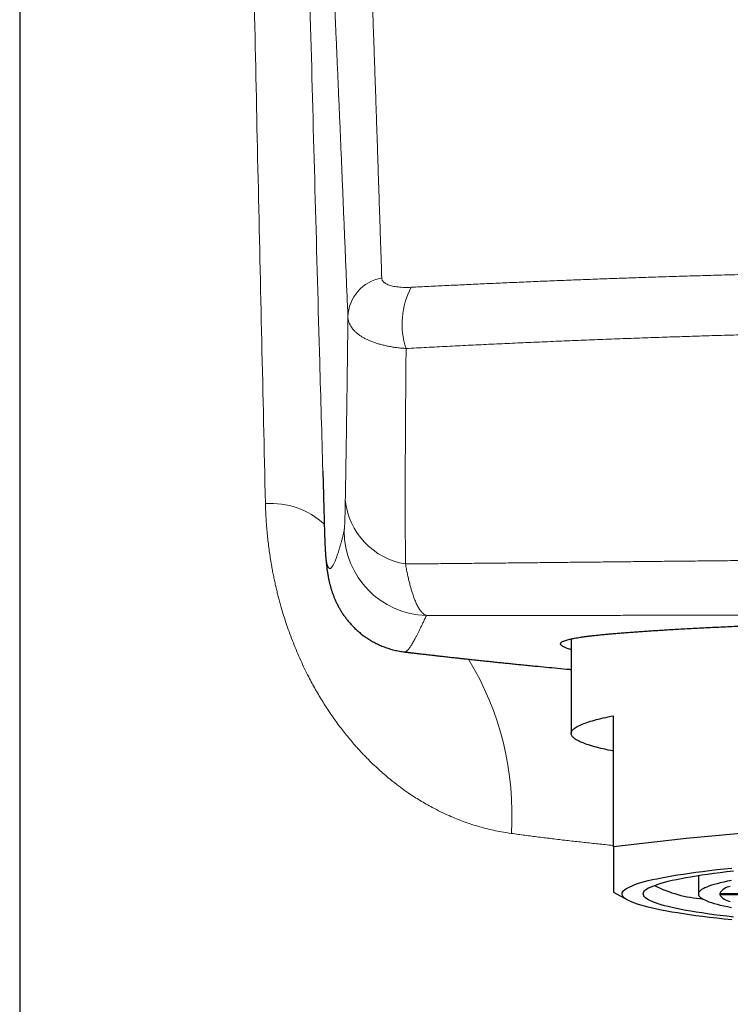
# Model space of a CAD drawing. Header units: millimetres. Extents: x 8 to 541, y 12 to 452.
# Tile 13 of 25: x 260 to 276, y 367 to 390. Entities that reach past the tile are written whole.
import ezdxf

# ---------------------------------------------------------------- set-up
doc = ezdxf.new("R2010")
doc.units = ezdxf.units.MM

msp = doc.modelspace()

# ---------------------------------------------------------------- linework, layer by layer
at = {"color": 7, "linetype": 'Continuous', "lineweight": 30}
for p, q in [((259.5, 407.658), (259.5, 285.964)), ((266.646, 379.286), (266.662, 378.712)), ((272.5, 375.329), (272.5, 373.099)), ((268.578, 375.021), (268.578, 375.021)), ((273.5, 370.422), (273.5, 373.517)), ((275.5, 369.75), (275.5, 369.314)), ((273.5, 369.356), (273.825, 369.171)), ((276.001, 369.327), (278.002, 369.327)), ((276.001, 369.301), (278.002, 369.301))]:
    msp.add_line(p, q, dxfattribs=at)
at = {"color": 7, "linetype": 'Continuous', "lineweight": 30, "flags": 128}
for points in [[(273.5, 372.681), (273.436, 372.694), (273.375, 372.707), (273.315, 372.72), (273.258, 372.734), (273.202, 372.747), (273.148, 372.76), (273.097, 372.773), (273.048, 372.787), (273, 372.8), (272.955, 372.814), (272.912, 372.827), (272.871, 372.841), (272.832, 372.855), (272.796, 372.869), (272.761, 372.882), (272.728, 372.896), (272.698, 372.91), (272.67, 372.924), (272.644, 372.938), (272.62, 372.952), (272.598, 372.966), (272.579, 372.98), (272.561, 372.994), (272.546, 373.008), (272.533, 373.022), (272.522, 373.036), (272.513, 373.05), (272.507, 373.064), (272.502, 373.078), (272.5, 373.092), (272.5, 373.106), (272.502, 373.12), (272.507, 373.134), (272.513, 373.149), (272.522, 373.163), (272.533, 373.177), (272.546, 373.191), (272.561, 373.205), (272.579, 373.219), (272.598, 373.233), (272.62, 373.247), (272.644, 373.261), (272.67, 373.275), (272.698, 373.289), (272.728, 373.302), (272.761, 373.316), (272.796, 373.33), (272.832, 373.344), (272.871, 373.357), (272.912, 373.371), (272.955, 373.385), (273, 373.398), (273.048, 373.412), (273.097, 373.425), (273.148, 373.438), (273.202, 373.452), (273.258, 373.465), (273.315, 373.478), (273.375, 373.491), (273.436, 373.504), (273.5, 373.517)], [(276.288, 368.702), (276.107, 368.721), (275.932, 368.741), (275.763, 368.76), (275.599, 368.781), (275.442, 368.801), (275.291, 368.822), (275.147, 368.843), (275.009, 368.865), (274.877, 368.886), (274.752, 368.908), (274.634, 368.931), (274.522, 368.953), (274.417, 368.976), (274.319, 368.999), (274.229, 369.023), (274.145, 369.046), (274.068, 369.07), (273.998, 369.094), (273.936, 369.118), (273.881, 369.142), (273.833, 369.166), (273.792, 369.191), (273.759, 369.215), (273.733, 369.24), (273.715, 369.264), (273.704, 369.289), (273.7, 369.314), (273.704, 369.338), (273.715, 369.363), (273.733, 369.388), (273.759, 369.412), (273.792, 369.437), (273.833, 369.461), (273.881, 369.485), (273.936, 369.509), (273.998, 369.533), (274.068, 369.557), (274.145, 369.581), (274.229, 369.605), (274.319, 369.628), (274.417, 369.651), (274.522, 369.674), (274.634, 369.697), (274.752, 369.719), (274.877, 369.741), (275.009, 369.763), (275.147, 369.784), (275.291, 369.806), (275.442, 369.826), (275.599, 369.847), (275.763, 369.867), (275.932, 369.887), (276.107, 369.906), (276.288, 369.925)], [(276.328, 368.767), (276.167, 368.786), (276.012, 368.805), (275.862, 368.825), (275.718, 368.845), (275.58, 368.865), (275.448, 368.885), (275.323, 368.906), (275.203, 368.927), (275.09, 368.949), (274.984, 368.97), (274.884, 368.992), (274.791, 369.014), (274.704, 369.036), (274.624, 369.059), (274.551, 369.081), (274.485, 369.104), (274.425, 369.127), (274.372, 369.15), (274.327, 369.173), (274.288, 369.197), (274.256, 369.22), (274.232, 369.243), (274.214, 369.267), (274.204, 369.29), (274.2, 369.314), (274.204, 369.337), (274.214, 369.361), (274.232, 369.384), (274.256, 369.408), (274.288, 369.431), (274.327, 369.454), (274.372, 369.477), (274.425, 369.5), (274.485, 369.523), (274.551, 369.546), (274.624, 369.569), (274.704, 369.591), (274.791, 369.613), (274.884, 369.635), (274.984, 369.657), (275.09, 369.679), (275.203, 369.7), (275.323, 369.721), (275.448, 369.742), (275.58, 369.763), (275.718, 369.783), (275.862, 369.803), (276.012, 369.822), (276.167, 369.841), (276.328, 369.86)], [(276.278, 369.633), (276.185, 369.614), (276.098, 369.595), (276.016, 369.576), (275.94, 369.556), (275.871, 369.536), (275.807, 369.517), (275.749, 369.497), (275.697, 369.477), (275.651, 369.457), (275.611, 369.436), (275.577, 369.416), (275.549, 369.396), (275.528, 369.375), (275.512, 369.355), (275.503, 369.334), (275.5, 369.314), (275.503, 369.293), (275.512, 369.273), (275.528, 369.252), (275.549, 369.232), (275.577, 369.211), (275.611, 369.191), (275.651, 369.171), (275.697, 369.151), (275.749, 369.131), (275.807, 369.111), (275.871, 369.091), (275.94, 369.071), (276.016, 369.052), (276.098, 369.033), (276.185, 369.014), (276.278, 368.995)]]:
    msp.add_lwpolyline(points, dxfattribs=at)
at = {"color": 252, "linetype": 'Continuous', "lineweight": 0}
for centre, radius, start, end in [((268.197, 382.895), 0.96, 99.7122, 178.1923), ((270.338, 382.758), 1.824, 151.7594, 198.56), ((265.425, 376.675), 1.849, 47.2289, 94.0807), ((268.867, 378.773), 1.699, 185.684, 260.7705), ((269.148, 377.878), 2, 180.114, 268.2865), ((264.066, 371.195), 7.039, 356.2985, 31.2914)]:
    msp.add_arc(centre, radius, start, end, dxfattribs=at)
at = {"color": 7, "linetype": 'Continuous', "lineweight": 30}
for centre, radius, start, end in [((284.5, 281.825), 89.277, 82.92251, 97.07749), ((275.84, 372.244), 3.057, 243.208, 265.5247), ((276.312, 369.13), 0.367, 99.3337, 147.6765), ((276.312, 369.497), 0.367, 212.3235, 260.6663)]:
    msp.add_arc(centre, radius, start, end, dxfattribs=at)
at = {"color": 252, "linetype": 'Continuous', "lineweight": 0}
for points, knots in [([(265.294, 378.52), (265.264, 379.797), (265.206, 382.351), (265.12, 386.182), (265.037, 390.012), (264.944, 394.394), (264.843, 399.326), (264.771, 402.982), (264.735, 404.81)], [0, 0, 0, 0, 0.145699, 0.291397, 0.437096, 0.582795, 0.791397, 1, 1, 1, 1]), ([(265.994, 404.106), (266.038, 402.315), (266.125, 398.732), (266.249, 393.871), (266.364, 389.524), (266.467, 385.691), (266.561, 382.278), (266.622, 380.143), (266.646, 379.286)], [0, 0, 0, 0, 0.216582, 0.433164, 0.587585, 0.742005, 0.896425, 1, 1, 1, 1]), ([(267.285, 401.047), (267.285, 401.047), (267.296, 400.897), (267.317, 400.595), (267.348, 400.134), (267.379, 399.664), (267.408, 399.187), (267.438, 398.702), (267.466, 398.208), (267.494, 397.706), (267.521, 397.196), (267.548, 396.679), (267.574, 396.153), (267.599, 395.62), (267.624, 395.08), (267.649, 394.531), (267.673, 393.975), (267.697, 393.41), (267.72, 392.838), (267.743, 392.257), (267.766, 391.669), (267.789, 391.072), (267.81, 390.498), (267.83, 389.947), (267.848, 389.421), (267.867, 388.889), (267.885, 388.351), (267.904, 387.808), (267.922, 387.259), (267.941, 386.704), (267.959, 386.143), (267.978, 385.577), (267.997, 385.004), (268.016, 384.427), (268.029, 384.037), (268.035, 383.842)], [0, 0, 0, 0, 0.000001, 0.033128, 0.066255, 0.099383, 0.132511, 0.165638, 0.19878, 0.231922, 0.265064, 0.298207, 0.331348, 0.364417, 0.397486, 0.430555, 0.463624, 0.496693, 0.529776, 0.56286, 0.595944, 0.629028, 0.662112, 0.690261, 0.718411, 0.74656, 0.77471, 0.802863, 0.831016, 0.859162, 0.887308, 0.915481, 0.943654, 0.971827, 1, 1, 1, 1]), ([(267.238, 382.925), (267.23, 383.119), (267.214, 383.508), (267.19, 384.083), (267.166, 384.652), (267.143, 385.216), (267.12, 385.775), (267.097, 386.327), (267.074, 386.874), (267.051, 387.416), (267.028, 387.952), (267.005, 388.482), (266.982, 389.006), (266.959, 389.521), (266.936, 390.027), (266.914, 390.523), (266.889, 391.047), (266.864, 391.597), (266.836, 392.171), (266.808, 392.737), (266.78, 393.295), (266.753, 393.815), (266.727, 394.298), (266.703, 394.745), (266.678, 395.187), (266.653, 395.623), (266.628, 396.055), (266.603, 396.48), (266.577, 396.9), (266.551, 397.315), (266.524, 397.724), (266.497, 398.127), (266.47, 398.525), (266.442, 398.917), (266.414, 399.304), (266.386, 399.686), (266.367, 399.935), (266.357, 400.06)], [0, 0, 0, 0, 0.028152, 0.056303, 0.084455, 0.11261, 0.140765, 0.16892, 0.197085, 0.22525, 0.253415, 0.281583, 0.309752, 0.33792, 0.365476, 0.393032, 0.420587, 0.453663, 0.48674, 0.519816, 0.552892, 0.585968, 0.61354, 0.641111, 0.668682, 0.696284, 0.723886, 0.751488, 0.779094, 0.806699, 0.834304, 0.861919, 0.889533, 0.917147, 0.944765, 0.972383, 1, 1, 1, 1]), ([(268.035, 383.842), (268.036, 383.834), (268.037, 383.82), (268.044, 383.799), (268.055, 383.775), (268.075, 383.75), (268.104, 383.725), (268.141, 383.702), (268.184, 383.681), (268.234, 383.664), (268.29, 383.649), (268.351, 383.637), (268.418, 383.628), (268.49, 383.621), (268.567, 383.618), (268.647, 383.618), (268.703, 383.62), (268.731, 383.621)], [0, 0, 0, 0, 0.048812, 0.097669, 0.146482, 0.217954, 0.289698, 0.361449, 0.432933, 0.503486, 0.574288, 0.645093, 0.715649, 0.786612, 0.85783, 0.929043, 1, 1, 1, 1]), ([(268.731, 383.621), (268.869, 383.628), (269.146, 383.642), (269.563, 383.662), (269.983, 383.682), (270.404, 383.702), (270.834, 383.721), (271.271, 383.74), (271.717, 383.759), (272.164, 383.778), (272.613, 383.795), (273.065, 383.813), (273.518, 383.829), (273.973, 383.845), (274.442, 383.861), (274.924, 383.876), (275.421, 383.891), (275.919, 383.906), (276.418, 383.919), (276.918, 383.932), (277.425, 383.944), (277.939, 383.956), (278.459, 383.966), (278.979, 383.976), (279.501, 383.985), (280.024, 383.994), (280.549, 384.001), (281.078, 384.008), (281.61, 384.014), (282.142, 384.018), (282.674, 384.022), (283.207, 384.025), (283.74, 384.027), (284.273, 384.028), (284.806, 384.027), (285.34, 384.026), (285.873, 384.024), (286.406, 384.021), (286.941, 384.016), (287.479, 384.011), (288.018, 384.005), (288.558, 383.997), (289.096, 383.989), (289.634, 383.98), (290.176, 383.97), (290.723, 383.959), (291.274, 383.947), (291.824, 383.935), (292.372, 383.921), (292.919, 383.906), (293.428, 383.892), (293.898, 383.877), (294.331, 383.864), (294.763, 383.849), (295.193, 383.835), (295.623, 383.819), (296.051, 383.804), (296.478, 383.787), (296.905, 383.77), (297.33, 383.753), (297.755, 383.735), (298.177, 383.717), (298.599, 383.698), (299.019, 383.679), (299.437, 383.66), (299.853, 383.64), (300.129, 383.626), (300.267, 383.619)], [0, 0, 0, 0, 0.013918, 0.027837, 0.041756, 0.055676, 0.069593, 0.084113, 0.098633, 0.113154, 0.127674, 0.142228, 0.156783, 0.171339, 0.185893, 0.201631, 0.217371, 0.233112, 0.248853, 0.264593, 0.280331, 0.29657, 0.312812, 0.329056, 0.345299, 0.361541, 0.377781, 0.394242, 0.410706, 0.427172, 0.443637, 0.460102, 0.476563, 0.493036, 0.509511, 0.525987, 0.542464, 0.558938, 0.575411, 0.592129, 0.608851, 0.625573, 0.642296, 0.659017, 0.675735, 0.692964, 0.710196, 0.72743, 0.744664, 0.761897, 0.779126, 0.792866, 0.806608, 0.82035, 0.83409, 0.847858, 0.861628, 0.875397, 0.889165, 0.903003, 0.916843, 0.930682, 0.944521, 0.95839, 0.97226, 0.986131, 1, 1, 1, 1]), ([(267.176, 378.605), (267.178, 378.684), (267.181, 378.844), (267.185, 379.091), (267.189, 379.344), (267.193, 379.604), (267.198, 379.87), (267.202, 380.142), (267.206, 380.419), (267.21, 380.694), (267.213, 380.965), (267.217, 381.232), (267.221, 381.503), (267.224, 381.779), (267.228, 382.059), (267.231, 382.344), (267.234, 382.632), (267.236, 382.828), (267.238, 382.925)], [0, 0, 0, 0, 0.064934, 0.129868, 0.194907, 0.259945, 0.325298, 0.39065, 0.456107, 0.521564, 0.581177, 0.64079, 0.700479, 0.760169, 0.820088, 0.880007, 0.940004, 1, 1, 1, 1]), ([(268.609, 382.177), (268.572, 382.18), (268.5, 382.185), (268.394, 382.197), (268.29, 382.212), (268.188, 382.23), (268.089, 382.252), (267.995, 382.276), (267.906, 382.302), (267.823, 382.331), (267.744, 382.363), (267.669, 382.398), (267.598, 382.435), (267.534, 382.475), (267.476, 382.517), (267.423, 382.561), (267.377, 382.607), (267.336, 382.655), (267.302, 382.706), (267.277, 382.754), (267.26, 382.799), (267.248, 382.84), (267.24, 382.883), (267.238, 382.911), (267.238, 382.925)], [0, 0, 0, 0, 0.046505, 0.093049, 0.139554, 0.187497, 0.235481, 0.283424, 0.329658, 0.37593, 0.422165, 0.469794, 0.517464, 0.565093, 0.612179, 0.659305, 0.706392, 0.754967, 0.803585, 0.852159, 0.888965, 0.925771, 0.962885, 1, 1, 1, 1]), ([(300.392, 382.175), (300.247, 382.182), (299.957, 382.197), (299.519, 382.219), (299.078, 382.241), (298.635, 382.262), (298.189, 382.283), (297.74, 382.303), (297.29, 382.323), (296.838, 382.342), (296.379, 382.361), (295.914, 382.38), (295.442, 382.398), (294.968, 382.415), (294.493, 382.432), (294.017, 382.448), (293.519, 382.464), (292.999, 382.48), (292.458, 382.496), (291.915, 382.51), (291.387, 382.523), (290.873, 382.535), (290.374, 382.546), (289.874, 382.556), (289.373, 382.565), (288.871, 382.573), (288.367, 382.581), (287.863, 382.587), (287.333, 382.593), (286.777, 382.598), (286.196, 382.602), (285.614, 382.606), (285.032, 382.607), (284.45, 382.608), (283.875, 382.608), (283.308, 382.606), (282.749, 382.604), (282.19, 382.6), (281.631, 382.595), (281.073, 382.589), (280.528, 382.582), (279.997, 382.575), (279.48, 382.566), (278.963, 382.557), (278.462, 382.547), (277.978, 382.537), (277.508, 382.526), (277.04, 382.514), (276.572, 382.502), (276.106, 382.489), (275.64, 382.475), (275.175, 382.46), (274.688, 382.444), (274.18, 382.426), (273.651, 382.407), (273.123, 382.387), (272.598, 382.366), (272.075, 382.344), (271.562, 382.322), (271.057, 382.299), (270.562, 382.276), (270.069, 382.252), (269.579, 382.228), (269.092, 382.203), (268.77, 382.186), (268.609, 382.177)], [0, 0, 0, 0, 0.014513, 0.029027, 0.04354, 0.058103, 0.072668, 0.087235, 0.101801, 0.116367, 0.13093, 0.145951, 0.160975, 0.176, 0.191025, 0.206049, 0.22107, 0.237979, 0.254889, 0.271799, 0.288708, 0.304154, 0.319602, 0.335049, 0.350496, 0.365981, 0.381468, 0.396955, 0.412441, 0.430256, 0.448074, 0.465894, 0.483714, 0.501532, 0.519348, 0.536478, 0.553611, 0.570745, 0.58788, 0.605012, 0.622142, 0.638084, 0.654028, 0.669971, 0.685913, 0.700471, 0.715031, 0.72959, 0.744148, 0.75874, 0.773332, 0.787925, 0.802516, 0.819295, 0.836078, 0.852862, 0.869646, 0.886428, 0.903207, 0.919337, 0.935469, 0.951604, 0.967738, 0.983871, 1, 1, 1, 1]), ([(268.609, 382.177), (268.608, 382.143), (268.607, 381.992), (268.605, 381.725), (268.602, 381.38), (268.599, 381.04), (268.597, 380.704), (268.595, 380.372), (268.593, 380.045), (268.591, 379.724), (268.59, 379.408), (268.589, 379.098), (268.589, 378.794), (268.589, 378.497), (268.589, 378.204), (268.59, 377.918), (268.591, 377.637), (268.593, 377.362), (268.594, 377.185), (268.595, 377.096)], [0, 0, 0, 0, 0.0175644, 0.0786918, 0.1398305, 0.2009693, 0.2620968, 0.3235874, 0.3850894, 0.4465914, 0.5080819, 0.5693746, 0.6306789, 0.691983, 0.7532754, 0.8149505, 0.8766378, 0.938325, 1, 1, 1, 1]), ([(271.09, 370.741), (271.027, 370.75), (270.902, 370.768), (270.715, 370.805), (270.529, 370.847), (270.344, 370.897), (270.161, 370.953), (269.979, 371.015), (269.799, 371.084), (269.613, 371.163), (269.422, 371.252), (269.243, 371.344), (269.082, 371.433), (268.939, 371.518), (268.797, 371.606), (268.643, 371.709), (268.476, 371.828), (268.312, 371.954), (268.164, 372.075), (268.03, 372.19), (267.9, 372.309), (267.785, 372.418), (267.685, 372.518), (267.6, 372.606), (267.516, 372.695), (267.425, 372.796), (267.328, 372.907), (267.225, 373.031), (267.124, 373.158), (267.025, 373.288), (266.928, 373.421), (266.833, 373.556), (266.741, 373.695), (266.65, 373.837), (266.562, 373.982), (266.476, 374.13), (266.393, 374.28), (266.306, 374.444), (266.216, 374.624), (266.124, 374.821), (266.035, 375.024), (265.95, 375.233), (265.869, 375.445), (265.792, 375.662), (265.721, 375.881), (265.666, 376.067), (265.624, 376.218), (265.594, 376.332), (265.566, 376.446), (265.538, 376.562), (265.512, 376.68), (265.487, 376.799), (265.463, 376.919), (265.438, 377.052), (265.413, 377.201), (265.389, 377.364), (265.367, 377.527), (265.348, 377.691), (265.331, 377.856), (265.319, 378.007), (265.309, 378.146), (265.302, 378.27), (265.297, 378.395), (265.295, 378.478), (265.294, 378.52)], [0, 0, 0, 0, 0.0195, 0.039018, 0.058671, 0.078325, 0.098049, 0.117773, 0.137629, 0.157503, 0.179957, 0.202435, 0.219379, 0.236323, 0.253305, 0.270287, 0.292785, 0.315305, 0.332846, 0.350387, 0.367968, 0.385549, 0.397585, 0.40962, 0.421668, 0.433716, 0.44935, 0.464986, 0.48062, 0.49632, 0.512022, 0.527722, 0.543599, 0.559477, 0.575353, 0.591306, 0.607261, 0.623214, 0.642912, 0.662628, 0.682902, 0.703198, 0.723665, 0.744132, 0.764696, 0.785259, 0.795635, 0.806011, 0.8164, 0.826789, 0.83744, 0.848091, 0.858758, 0.869424, 0.88381, 0.898198, 0.912584, 0.927061, 0.94154, 0.956016, 0.967003, 0.97799, 0.988995, 1, 1, 1, 1]), ([(267.148, 377.874), (267.149, 377.878), (267.15, 377.884), (267.152, 377.901), (267.154, 377.924), (267.157, 377.952), (267.159, 377.987), (267.161, 378.028), (267.163, 378.075), (267.165, 378.129), (267.167, 378.19), (267.169, 378.259), (267.171, 378.334), (267.173, 378.417), (267.175, 378.507), (267.176, 378.572), (267.176, 378.605)], [0, 0, 0, 0, 0.068503, 0.137058, 0.205611, 0.274112, 0.344391, 0.41473, 0.485066, 0.555341, 0.628709, 0.702113, 0.775478, 0.850306, 0.925176, 1, 1, 1, 1]), ([(266.686, 377.845), (266.686, 377.828), (266.688, 377.786), (266.69, 377.723), (266.692, 377.655), (266.695, 377.591), (266.698, 377.53), (266.702, 377.46), (266.708, 377.384), (266.714, 377.314), (266.72, 377.259), (266.725, 377.215), (266.731, 377.175), (266.737, 377.139), (266.744, 377.106), (266.751, 377.078), (266.759, 377.053), (266.767, 377.033), (266.775, 377.016), (266.784, 377.003), (266.794, 376.994), (266.804, 376.989), (266.815, 376.988), (266.826, 376.991), (266.837, 376.998), (266.85, 377.01), (266.862, 377.025), (266.876, 377.044), (266.89, 377.068), (266.904, 377.095), (266.919, 377.127), (266.935, 377.164), (266.951, 377.205), (266.968, 377.25), (266.986, 377.3), (267.004, 377.354), (267.023, 377.413), (267.042, 377.477), (267.062, 377.546), (267.083, 377.62), (267.104, 377.699), (267.126, 377.783), (267.141, 377.844), (267.148, 377.874)], [0, 0, 0, 0, 0.015593, 0.038103, 0.060614, 0.083125, 0.105637, 0.128148, 0.164468, 0.200787, 0.225001, 0.249215, 0.273429, 0.297646, 0.321864, 0.346081, 0.3703, 0.394518, 0.418737, 0.442952, 0.467166, 0.491381, 0.515597, 0.539813, 0.564029, 0.588249, 0.612469, 0.636689, 0.66091, 0.685132, 0.709353, 0.733569, 0.757785, 0.782001, 0.806219, 0.830437, 0.854655, 0.878878, 0.903101, 0.927324, 0.95155, 0.975775, 1, 1, 1, 1]), ([(268.595, 377.096), (268.732, 377.097), (269.008, 377.099), (269.424, 377.103), (269.844, 377.107), (270.266, 377.112), (270.692, 377.116), (271.12, 377.12), (271.551, 377.125), (271.984, 377.129), (272.42, 377.134), (272.86, 377.139), (273.301, 377.143), (273.744, 377.148), (274.19, 377.153), (274.638, 377.158), (275.088, 377.162), (275.562, 377.167), (276.059, 377.172), (276.581, 377.177), (277.104, 377.181), (277.63, 377.186), (278.157, 377.19), (278.687, 377.195), (279.217, 377.199), (279.749, 377.203), (280.271, 377.207), (280.785, 377.21), (281.29, 377.214), (281.795, 377.217), (282.301, 377.22), (282.807, 377.222), (283.325, 377.224), (283.856, 377.225), (284.398, 377.226), (284.94, 377.225), (285.482, 377.224), (286.017, 377.222), (286.544, 377.22), (287.063, 377.217), (287.581, 377.214), (288.099, 377.211), (288.607, 377.207), (289.103, 377.203), (289.588, 377.2), (290.073, 377.196), (290.557, 377.192), (291.04, 377.189), (291.521, 377.185), (292.001, 377.18), (292.48, 377.176), (292.959, 377.172), (293.437, 377.167), (293.915, 377.163), (294.392, 377.158), (294.867, 377.153), (295.339, 377.149), (295.814, 377.144), (296.291, 377.139), (296.769, 377.134), (297.246, 377.129), (297.719, 377.125), (298.19, 377.12), (298.661, 377.115), (299.132, 377.111), (299.602, 377.107), (300.027, 377.103), (300.295, 377.1), (300.407, 377.099)], [0, 0, 0, 0, 0.013998, 0.027996, 0.041994, 0.056051, 0.070111, 0.084171, 0.09823, 0.112288, 0.126419, 0.140552, 0.154684, 0.168815, 0.182985, 0.197157, 0.211329, 0.225499, 0.241745, 0.257992, 0.274238, 0.290506, 0.306779, 0.323054, 0.339329, 0.355602, 0.371871, 0.387228, 0.402589, 0.417951, 0.433313, 0.448674, 0.464031, 0.480457, 0.496886, 0.513316, 0.529745, 0.54617, 0.561932, 0.577696, 0.593461, 0.609225, 0.624987, 0.639834, 0.654681, 0.669528, 0.684392, 0.69926, 0.714129, 0.728997, 0.743865, 0.75873, 0.773737, 0.788747, 0.803758, 0.81877, 0.83378, 0.848787, 0.864214, 0.879644, 0.895076, 0.910507, 0.925937, 0.941364, 0.957094, 0.972824, 0.988554, 1, 1, 1, 1]), ([(268.595, 377.096), (268.602, 377.056), (268.616, 376.977), (268.639, 376.865), (268.663, 376.757), (268.687, 376.655), (268.713, 376.558), (268.739, 376.467), (268.766, 376.382), (268.79, 376.314), (268.81, 376.26), (268.829, 376.214), (268.85, 376.166), (268.873, 376.118), (268.897, 376.074), (268.921, 376.034), (268.946, 375.998), (268.971, 375.967), (268.997, 375.939), (269.023, 375.916), (269.047, 375.899), (269.069, 375.887), (269.082, 375.882), (269.089, 375.879)], [0, 0, 0, 0, 0.055535, 0.111089, 0.166624, 0.222821, 0.279018, 0.33587, 0.39274, 0.449593, 0.483331, 0.517069, 0.562254, 0.607448, 0.652632, 0.69849, 0.744358, 0.790216, 0.836758, 0.883311, 0.929854, 0.964927, 1, 1, 1, 1]), ([(269.089, 375.879), (269.074, 375.849), (269.046, 375.789), (269.006, 375.706), (268.969, 375.628), (268.933, 375.555), (268.899, 375.488), (268.867, 375.425), (268.837, 375.367), (268.809, 375.314), (268.783, 375.266), (268.758, 375.222), (268.734, 375.183), (268.712, 375.148), (268.692, 375.117), (268.672, 375.091), (268.654, 375.069), (268.637, 375.051), (268.622, 375.037), (268.607, 375.027), (268.593, 375.022), (268.584, 375.02), (268.579, 375.021), (268.578, 375.021)], [0, 0, 0, 0, 0.049325, 0.09865, 0.147977, 0.197304, 0.246635, 0.295967, 0.345287, 0.394607, 0.443965, 0.493323, 0.542682, 0.592042, 0.64134, 0.690637, 0.739935, 0.789236, 0.838537, 0.887837, 0.937146, 0.986456, 1, 1, 1, 1]), ([(299.911, 375.879), (299.789, 375.879), (299.543, 375.88), (299.172, 375.88), (298.773, 375.881), (298.346, 375.882), (297.891, 375.882), (297.432, 375.883), (297, 375.884), (296.596, 375.884), (296.22, 375.884), (295.842, 375.885), (295.461, 375.885), (295.066, 375.885), (294.655, 375.885), (294.228, 375.886), (293.799, 375.886), (293.368, 375.886), (292.936, 375.886), (292.509, 375.886), (292.09, 375.886), (291.676, 375.885), (291.261, 375.885), (290.845, 375.885), (290.428, 375.885), (290.008, 375.885), (289.587, 375.885), (289.165, 375.884), (288.742, 375.884), (288.311, 375.884), (287.874, 375.884), (287.431, 375.883), (286.986, 375.883), (286.541, 375.882), (286.095, 375.882), (285.649, 375.882), (285.201, 375.882), (284.753, 375.882), (284.305, 375.882), (283.841, 375.882), (283.36, 375.882), (282.864, 375.882), (282.368, 375.883), (281.873, 375.883), (281.378, 375.883), (280.896, 375.884), (280.426, 375.884), (279.97, 375.885), (279.514, 375.885), (279.06, 375.885), (278.597, 375.885), (278.128, 375.885), (277.65, 375.886), (277.175, 375.886), (276.701, 375.886), (276.232, 375.886), (275.768, 375.885), (275.308, 375.885), (274.851, 375.885), (274.396, 375.885), (273.943, 375.885), (273.492, 375.884), (273.042, 375.884), (272.594, 375.884), (272.148, 375.883), (271.705, 375.883), (271.265, 375.882), (270.827, 375.882), (270.393, 375.881), (269.958, 375.881), (269.523, 375.88), (269.233, 375.879), (269.089, 375.879)], [0, 0, 0, 0, 0.013124, 0.026248, 0.039372, 0.055075, 0.070779, 0.086484, 0.102187, 0.114806, 0.127427, 0.140048, 0.152669, 0.165289, 0.179243, 0.193201, 0.20716, 0.22112, 0.235077, 0.249032, 0.262225, 0.275419, 0.288613, 0.301807, 0.314999, 0.328255, 0.341513, 0.354771, 0.368029, 0.381285, 0.39512, 0.408957, 0.422795, 0.436633, 0.450468, 0.464368, 0.47827, 0.492173, 0.506075, 0.519976, 0.535386, 0.5508, 0.566216, 0.581631, 0.597044, 0.612454, 0.626749, 0.641046, 0.655344, 0.669641, 0.683935, 0.699075, 0.714218, 0.729362, 0.744504, 0.759644, 0.774512, 0.789383, 0.804255, 0.819128, 0.833999, 0.848866, 0.863856, 0.878849, 0.893841, 0.908831, 0.923883, 0.938937, 0.953991, 0.969042, 0.984521, 1, 1, 1, 1]), ([(273.5, 370.456), (273.463, 370.46), (273.314, 370.475), (273.054, 370.502), (272.72, 370.539), (272.389, 370.576), (272.06, 370.615), (271.733, 370.656), (271.41, 370.697), (271.196, 370.726), (271.09, 370.741)], [0, 0, 0, 0, 0.044093, 0.180372, 0.316651, 0.452914, 0.589678, 0.726457, 0.863236, 1, 1, 1, 1])]:
    msp.add_open_spline(points, degree=3, knots=knots, dxfattribs=at)
at = {"color": 7, "linetype": 'Continuous', "lineweight": 30}
for points, knots in [([(266.662, 378.712), (266.667, 378.531), (266.675, 378.242), (266.683, 377.953), (266.686, 377.845)], [0, 0, 0, 0, 0.6270872, 1, 1, 1, 1]), ([(266.685, 377.893), (266.685, 377.885), (266.685, 377.868), (266.686, 377.852), (266.686, 377.845)], [0, 0, 0, 0, 0.522648, 1, 1, 1, 1]), ([(266.686, 377.844), (266.686, 377.833), (266.687, 377.796), (266.689, 377.735), (266.692, 377.658), (266.695, 377.58), (266.699, 377.5), (266.703, 377.417), (266.709, 377.327), (266.716, 377.238), (266.723, 377.156), (266.73, 377.086), (266.737, 377.026), (266.744, 376.973), (266.751, 376.925), (266.758, 376.881), (266.765, 376.839), (266.772, 376.8), (266.779, 376.762), (266.786, 376.725), (266.794, 376.69), (266.802, 376.655), (266.811, 376.621), (266.819, 376.587), (266.829, 376.554), (266.838, 376.521), (266.848, 376.489), (266.858, 376.456), (266.869, 376.423), (266.882, 376.389), (266.895, 376.353), (266.909, 376.317), (266.923, 376.282), (266.938, 376.247), (266.954, 376.211), (266.971, 376.176), (266.989, 376.14), (267.007, 376.105), (267.026, 376.069), (267.046, 376.034), (267.067, 375.998), (267.089, 375.963), (267.112, 375.927), (267.136, 375.892), (267.161, 375.856), (267.187, 375.821), (267.215, 375.786), (267.243, 375.75), (267.273, 375.715), (267.304, 375.68), (267.336, 375.646), (267.369, 375.611), (267.404, 375.577), (267.44, 375.543), (267.477, 375.509), (267.516, 375.476), (267.556, 375.444), (267.598, 375.412), (267.641, 375.38), (267.686, 375.35), (267.732, 375.32), (267.779, 375.291), (267.828, 375.262), (267.879, 375.235), (267.931, 375.209), (267.984, 375.184), (268.039, 375.161), (268.095, 375.139), (268.152, 375.118), (268.21, 375.099), (268.269, 375.081), (268.329, 375.065), (268.39, 375.051), (268.452, 375.039), (268.514, 375.029), (268.556, 375.023), (268.577, 375.021), (268.578, 375.021)], [0, 0, 0, 0, 0.017063, 0.057595, 0.098163, 0.141657, 0.186888, 0.234675, 0.286386, 0.344592, 0.392741, 0.43368, 0.467317, 0.496545, 0.522429, 0.545694, 0.566842, 0.586234, 0.60414, 0.620768, 0.636283, 0.650816, 0.664477, 0.677358, 0.689534, 0.701074, 0.712033, 0.722462, 0.732404, 0.742942, 0.752972, 0.762519, 0.771625, 0.780326, 0.788656, 0.796643, 0.804315, 0.811696, 0.818807, 0.825668, 0.832299, 0.838715, 0.844933, 0.850967, 0.85683, 0.862535, 0.868095, 0.873519, 0.878818, 0.884001, 0.889079, 0.894059, 0.89895, 0.903759, 0.908494, 0.913161, 0.917767, 0.922318, 0.926821, 0.93128, 0.935701, 0.940089, 0.944447, 0.948781, 0.953095, 0.957391, 0.961672, 0.965943, 0.970204, 0.974458, 0.978706, 0.98295, 0.987192, 0.99143, 0.995667, 0.999902, 1, 1, 1, 1]), ([(272.5, 375.076), (272.487, 375.079), (272.454, 375.089), (272.413, 375.104), (272.374, 375.119), (272.343, 375.132), (272.313, 375.146), (272.287, 375.162), (272.266, 375.179), (272.254, 375.195), (272.249, 375.211), (272.252, 375.227), (272.263, 375.242), (272.282, 375.257), (272.309, 375.272), (272.343, 375.286), (272.386, 375.301), (272.433, 375.313), (272.481, 375.325), (272.528, 375.335), (272.583, 375.346), (272.646, 375.357), (272.717, 375.368), (272.794, 375.379), (272.877, 375.39), (272.966, 375.401), (273.063, 375.412), (273.167, 375.423), (273.28, 375.434), (273.398, 375.446), (273.521, 375.456), (273.649, 375.467), (273.783, 375.478), (273.923, 375.488), (274.068, 375.499), (274.214, 375.509), (274.36, 375.519), (274.507, 375.528), (274.657, 375.538), (274.82, 375.547), (274.995, 375.558), (275.183, 375.568), (275.377, 375.579), (275.576, 375.589), (275.777, 375.599), (275.981, 375.609), (276.186, 375.619), (276.396, 375.628), (276.611, 375.638), (276.829, 375.647), (277.059, 375.657), (277.301, 375.666), (277.556, 375.676), (277.815, 375.686), (278.078, 375.695), (278.346, 375.704), (278.618, 375.713), (278.895, 375.722), (279.175, 375.73), (279.46, 375.738), (279.747, 375.746), (280.014, 375.752), (280.26, 375.758), (280.482, 375.763), (280.729, 375.768), (281.001, 375.774), (281.299, 375.779), (281.598, 375.784), (281.899, 375.789), (282.202, 375.793), (282.507, 375.796), (282.813, 375.799), (283.122, 375.802), (283.431, 375.804), (283.74, 375.805), (284.025, 375.806), (284.285, 375.807), (284.519, 375.807), (284.777, 375.807), (285.06, 375.806), (285.368, 375.805), (285.675, 375.803), (285.981, 375.801), (286.286, 375.798), (286.59, 375.795), (286.894, 375.791), (287.196, 375.787), (287.497, 375.782), (287.796, 375.777), (288.068, 375.772), (288.314, 375.767), (288.534, 375.763), (288.777, 375.757), (289.04, 375.751), (289.324, 375.744), (289.606, 375.736), (289.883, 375.728), (290.158, 375.72), (290.429, 375.712), (290.696, 375.703), (290.96, 375.694), (291.22, 375.685), (291.476, 375.675), (291.706, 375.666), (291.912, 375.658), (292.095, 375.651), (292.295, 375.642), (292.511, 375.633), (292.742, 375.623), (292.967, 375.612), (293.186, 375.602), (293.4, 375.591), (293.609, 375.58), (293.812, 375.569), (294.009, 375.558), (294.2, 375.547), (294.385, 375.536), (294.549, 375.526), (294.694, 375.517), (294.82, 375.508), (294.957, 375.499), (295.102, 375.488), (295.254, 375.476), (295.399, 375.465), (295.537, 375.453), (295.668, 375.441), (295.792, 375.429), (295.909, 375.417), (296.018, 375.404), (296.12, 375.392), (296.215, 375.379), (296.295, 375.367), (296.362, 375.357), (296.418, 375.347), (296.474, 375.336), (296.529, 375.324), (296.58, 375.311), (296.625, 375.298), (296.663, 375.285), (296.694, 375.272), (296.717, 375.259), (296.733, 375.247), (296.744, 375.234), (296.75, 375.221), (296.75, 375.207), (296.744, 375.193), (296.731, 375.178), (296.712, 375.163), (296.686, 375.148), (296.654, 375.132), (296.614, 375.115), (296.567, 375.098), (296.529, 375.086), (296.504, 375.079), (296.5, 375.078)], [0, 0, 0, 0, 0.004301, 0.011444, 0.016824, 0.022205, 0.027584, 0.034787, 0.041994, 0.049204, 0.056413, 0.06362, 0.070823, 0.078054, 0.085289, 0.092525, 0.09976, 0.106992, 0.112437, 0.117884, 0.12333, 0.129614, 0.135901, 0.142189, 0.148478, 0.154764, 0.161048, 0.167729, 0.17441, 0.181091, 0.187606, 0.194124, 0.200644, 0.207164, 0.213683, 0.220198, 0.226112, 0.232028, 0.237943, 0.243857, 0.250632, 0.25741, 0.264189, 0.270967, 0.277742, 0.284237, 0.290736, 0.297237, 0.303738, 0.310237, 0.316732, 0.323879, 0.331031, 0.338185, 0.345339, 0.352491, 0.359638, 0.36682, 0.374007, 0.381194, 0.388381, 0.395563, 0.400977, 0.406391, 0.411805, 0.418869, 0.425937, 0.433007, 0.440078, 0.447146, 0.45421, 0.461307, 0.468407, 0.475508, 0.482609, 0.489705, 0.495053, 0.5004, 0.505748, 0.512782, 0.51982, 0.526861, 0.533902, 0.540941, 0.547975, 0.55504, 0.562109, 0.56918, 0.576249, 0.583314, 0.588637, 0.593961, 0.599284, 0.606319, 0.613359, 0.6204, 0.627442, 0.634482, 0.641517, 0.648582, 0.655651, 0.662721, 0.66979, 0.676856, 0.682178, 0.6875, 0.692822, 0.69989, 0.706963, 0.714037, 0.721112, 0.728184, 0.735252, 0.742348, 0.749448, 0.756549, 0.763648, 0.770744, 0.776088, 0.781433, 0.786777, 0.793932, 0.801091, 0.808253, 0.815415, 0.822575, 0.82973, 0.836913, 0.844099, 0.851287, 0.858473, 0.865656, 0.871064, 0.876474, 0.881882, 0.888604, 0.895329, 0.902054, 0.908779, 0.915501, 0.921488, 0.927477, 0.933466, 0.939453, 0.945944, 0.952438, 0.958934, 0.96543, 0.971924, 0.978415, 0.985157, 0.991903, 0.998649, 1, 1, 1, 1]), ([(268.578, 375.021), (268.59, 375.019), (268.614, 375.016), (268.645, 375.013), (268.671, 375.01), (268.69, 375.007), (268.704, 375.006), (268.715, 375.004), (268.724, 375.003), (268.733, 375.002), (268.743, 375.001), (268.755, 375), (268.773, 374.998), (268.802, 374.994), (268.839, 374.99), (268.881, 374.985), (268.926, 374.98), (268.977, 374.974), (269.047, 374.966), (269.135, 374.956), (269.237, 374.944), (269.336, 374.933), (269.443, 374.921), (269.558, 374.908), (269.679, 374.894), (269.792, 374.882), (269.897, 374.87), (269.988, 374.86), (270.066, 374.852), (270.136, 374.844), (270.206, 374.837), (270.279, 374.829), (270.353, 374.821), (270.445, 374.811), (270.556, 374.8), (270.686, 374.786), (270.817, 374.772), (270.948, 374.759), (271.079, 374.746), (271.214, 374.732), (271.354, 374.718), (271.498, 374.704), (271.685, 374.685), (271.914, 374.663), (272.186, 374.638), (272.382, 374.619), (272.487, 374.61), (272.5, 374.609)], [0, 0, 0, 0, 0.009326, 0.018187, 0.024191, 0.028936, 0.03242, 0.035227, 0.037213, 0.039469, 0.041994, 0.04479, 0.047858, 0.056167, 0.065994, 0.076058, 0.087343, 0.099854, 0.113597, 0.139937, 0.165516, 0.19014, 0.213802, 0.245919, 0.276038, 0.304144, 0.330227, 0.354282, 0.372187, 0.389258, 0.406839, 0.425017, 0.4438, 0.463194, 0.494919, 0.52819, 0.563023, 0.595458, 0.62916, 0.664138, 0.700401, 0.737949, 0.776297, 0.845945, 0.917098, 0.989758, 1, 1, 1, 1]), ([(273.5, 370.422), (273.5, 370.39), (273.5, 370.32), (273.5, 370.218), (273.5, 370.115), (273.5, 370.018), (273.5, 369.926), (273.5, 369.841), (273.5, 369.762), (273.5, 369.69), (273.5, 369.646), (273.5, 369.604), (273.5, 369.565), (273.5, 369.513), (273.5, 369.469), (273.5, 369.432), (273.5, 369.401), (273.5, 369.378), (273.5, 369.363), (273.5, 369.356), (273.5, 369.356), (273.5, 369.356)], [0, 0, 0, 0, 0.047881, 0.104957, 0.162032, 0.219163, 0.276293, 0.333371, 0.390449, 0.4476, 0.504751, 0.505719, 0.562557, 0.619396, 0.676319, 0.733242, 0.793237, 0.853232, 0.913327, 0.973423, 1, 1, 1, 1])]:
    msp.add_open_spline(points, degree=3, knots=knots, dxfattribs=at)

doc.saveas('drawing.dxf')
